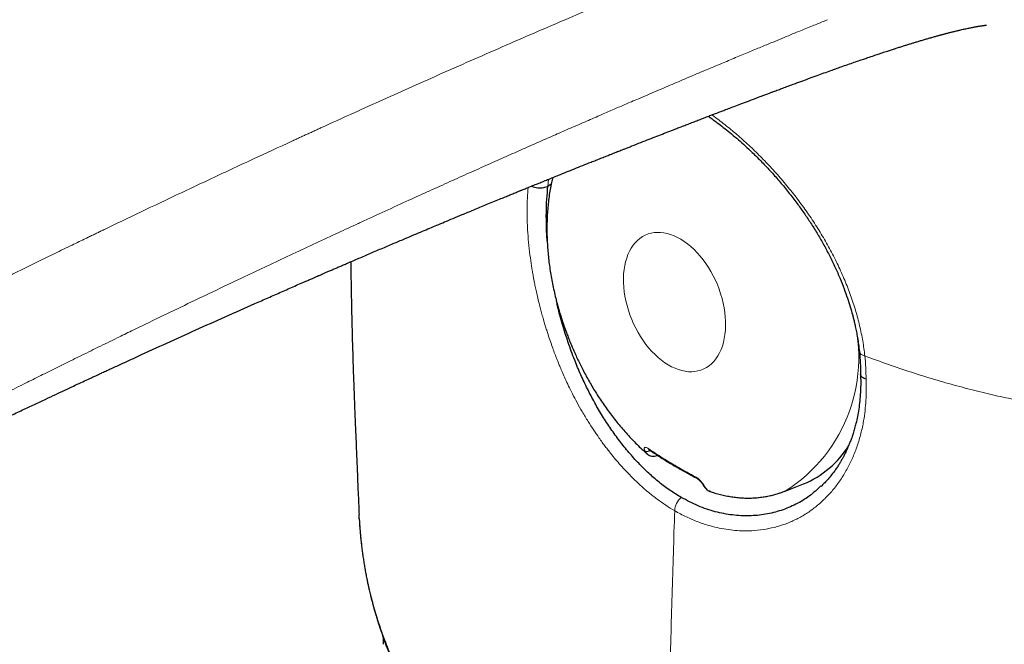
# Model space of a CAD drawing. Header units: millimetres. Extents: x 8 to 949, y 12 to 889.
# Tile 40 of 256: x 720 to 743, y 211 to 226. Entities that reach past the tile are written whole.
import ezdxf

# ---------------------------------------------------------------- set-up
doc = ezdxf.new("R2010")
doc.units = ezdxf.units.MM

msp = doc.modelspace()

# ---------------------------------------------------------------- linework, layer by layer
at = {"color": 252, "linetype": 'Continuous', "lineweight": 0}
for p, q in [((732.153, 222.167), (732.167, 222.334)), ((734.724, 215.864), (734.714, 215.859))]:
    msp.add_line(p, q, dxfattribs=at)
at = {"color": 7, "linetype": 'Continuous', "lineweight": 30}
for p, q in [((732.231, 222.222), (732.155, 222.168)), ((734.715, 215.859), (734.725, 215.863)), ((737.717, 215.025), (738.15, 215.194)), ((735.922, 215.033), (735.938, 215.025)), ((735.938, 215.025), (735.947, 215.021)), ((735.941, 215.028), (735.957, 215.023))]:
    msp.add_line(p, q, dxfattribs=at)
at = {"color": 252, "linetype": 'Continuous', "lineweight": 0, "flags": 128}
msp.add_lwpolyline([(734.975, 217.984), (735.054, 217.94), (735.135, 217.903), (735.215, 217.872), (735.294, 217.849), (735.373, 217.833), (735.451, 217.824), (735.527, 217.822), (735.602, 217.828), (735.674, 217.84), (735.744, 217.861), (735.811, 217.888), (735.875, 217.922), (735.936, 217.963), (735.993, 218.011), (736.046, 218.065), (736.095, 218.126), (736.14, 218.192), (736.18, 218.264), (736.216, 218.341), (736.246, 218.424), (736.272, 218.511), (736.292, 218.602), (736.307, 218.697), (736.317, 218.795), (736.322, 218.896), (736.321, 219), (736.315, 219.106), (736.304, 219.214), (736.287, 219.322), (736.265, 219.431), (736.238, 219.54), (736.206, 219.649), (736.169, 219.757), (736.128, 219.864), (736.082, 219.969), (736.032, 220.071), (735.978, 220.171), (735.919, 220.267), (735.858, 220.36), (735.793, 220.449), (735.725, 220.534), (735.654, 220.613), (735.581, 220.688), (735.506, 220.757), (735.43, 220.82), (735.352, 220.877), (735.272, 220.928), (735.193, 220.972), (735.113, 221.01), (735.033, 221.04), (734.953, 221.063), (734.874, 221.08), (734.796, 221.089), (734.72, 221.09), (734.645, 221.085), (734.573, 221.072), (734.503, 221.052), (734.436, 221.024), (734.372, 220.99), (734.311, 220.949), (734.254, 220.901), (734.201, 220.847), (734.152, 220.786), (734.107, 220.72), (734.067, 220.648), (734.032, 220.571), (734.001, 220.488), (733.975, 220.401), (733.955, 220.31), (733.94, 220.215), (733.93, 220.117), (733.925, 220.016), (733.926, 219.912), (733.932, 219.806), (733.943, 219.699), (733.96, 219.59), (733.982, 219.481), (734.009, 219.372), (734.041, 219.263), (734.078, 219.155), (734.119, 219.048), (734.165, 218.943), (734.215, 218.841), (734.27, 218.741), (734.328, 218.645), (734.389, 218.552), (734.454, 218.463), (734.522, 218.378), (734.593, 218.299), (734.666, 218.224), (734.741, 218.155), (734.817, 218.092), (734.896, 218.035), (734.975, 217.984)], dxfattribs=at)
at = {"color": 252, "linetype": 'Continuous', "lineweight": 0}
for centre, radius, start, end in [((735.763, 218.146), 3.683, 302.0538, 18.2532), ((734.486, 216.052), 0.102, 236.8467, 311.7671), ((734.54, 216.039), 0.0452, 194.9609, 234.7645), ((735.654, 215.365), 0.0376, 190.6849, 239.463), ((735.86, 215.186), 0.0635, 212.0021, 247.7995), ((735.601, 214.528), 0.475, 132.6467, 175.6225)]:
    msp.add_arc(centre, radius, start, end, dxfattribs=at)
at = {"color": 7, "linetype": 'Continuous', "lineweight": 30}
msp.add_arc((737.301, 217.277), 2.249, 292.173, 328.2467, dxfattribs=at)
at = {"color": 252, "linetype": 'Continuous', "lineweight": 0}
for points, knots in [([(761.301, 234.08), (761.32, 233.921), (761.36, 233.599), (761.4, 233.106), (761.426, 232.598), (761.437, 232.083), (761.433, 231.565), (761.413, 231.049), (761.378, 230.531), (761.324, 229.99), (761.251, 229.427), (761.154, 228.842), (761.036, 228.259), (760.897, 227.676), (760.736, 227.094), (760.552, 226.514), (760.346, 225.939), (760.117, 225.368), (759.864, 224.805), (759.589, 224.25), (759.291, 223.706), (758.972, 223.175), (758.631, 222.658), (758.269, 222.156), (757.886, 221.67), (757.483, 221.202), (757.06, 220.753), (756.618, 220.323), (756.157, 219.914), (755.68, 219.529), (755.243, 219.21), (754.851, 218.946), (754.507, 218.73), (754.156, 218.524), (753.805, 218.332), (753.459, 218.156), (753.048, 217.962), (752.565, 217.757), (752.001, 217.547), (751.523, 217.393), (751.14, 217.283), (750.854, 217.207), (750.565, 217.137), (750.273, 217.073), (749.978, 217.014), (749.679, 216.961), (749.388, 216.916), (749.126, 216.88), (748.893, 216.852), (748.679, 216.829), (748.462, 216.809), (748.243, 216.792), (748.023, 216.778), (747.8, 216.767), (747.575, 216.759), (747.247, 216.751), (746.811, 216.751), (746.265, 216.767), (745.705, 216.8), (745.156, 216.849), (744.62, 216.911), (744.119, 216.983), (743.771, 217.041), (743.575, 217.077), (743.514, 217.088), (743.452, 217.1), (743.391, 217.111), (743.329, 217.123), (743.122, 217.164), (742.766, 217.239), (742.259, 217.358), (741.742, 217.492), (741.214, 217.642), (740.678, 217.809), (740.133, 217.992), (739.772, 218.125), (739.588, 218.193)], [0, 0, 0, 0, 0.014847, 0.029997, 0.045474, 0.0613, 0.076859, 0.092404, 0.107956, 0.123533, 0.141106, 0.158699, 0.176337, 0.194044, 0.211844, 0.229763, 0.247824, 0.265869, 0.283997, 0.302231, 0.32047, 0.338614, 0.356775, 0.374975, 0.393161, 0.411279, 0.429352, 0.447502, 0.465654, 0.483698, 0.501656, 0.513421, 0.525467, 0.537647, 0.54942, 0.560929, 0.572122, 0.589739, 0.607589, 0.625693, 0.634428, 0.643227, 0.652092, 0.661025, 0.670027, 0.6791, 0.688246, 0.696494, 0.702917, 0.709401, 0.715949, 0.722561, 0.729236, 0.735977, 0.742783, 0.749654, 0.765817, 0.78248, 0.79965, 0.817333, 0.833323, 0.849716, 0.864479, 0.866436, 0.868398, 0.870366, 0.872339, 0.874317, 0.876301, 0.892246, 0.908763, 0.925854, 0.943521, 0.961765, 0.980591, 1, 1, 1, 1]), ([(690.938, 213.638), (691.105, 213.543), (691.438, 213.354), (691.956, 213.08), (692.424, 212.845), (692.842, 212.645), (693.114, 212.52), (693.299, 212.437), (693.395, 212.394), (693.492, 212.352), (693.588, 212.309), (693.685, 212.268), (693.909, 212.172), (694.258, 212.028), (694.731, 211.845), (695.195, 211.678), (695.632, 211.533), (696.043, 211.41), (696.329, 211.332), (696.508, 211.286), (696.582, 211.267), (696.656, 211.249), (696.73, 211.232), (696.803, 211.215), (696.876, 211.199), (696.949, 211.183), (697.154, 211.139), (697.492, 211.074), (697.963, 211.002), (698.43, 210.95), (698.863, 210.918), (699.261, 210.904), (699.624, 210.903), (699.985, 210.915), (700.343, 210.939), (700.69, 210.975), (701.03, 211.022), (701.364, 211.082), (701.625, 211.139), (701.813, 211.184), (701.928, 211.213), (702.043, 211.244), (702.159, 211.276), (702.275, 211.31), (702.392, 211.345), (702.588, 211.406), (702.864, 211.499), (703.223, 211.63), (703.593, 211.776), (703.9, 211.905), (704.13, 212.005), (704.277, 212.071), (704.41, 212.132), (704.543, 212.193), (704.678, 212.257), (704.815, 212.322), (705.028, 212.425), (705.319, 212.569), (705.692, 212.758), (706.078, 212.96), (706.478, 213.173), (706.805, 213.35), (707.051, 213.485), (707.194, 213.564), (707.316, 213.632), (707.423, 213.691), (707.535, 213.753), (707.65, 213.817), (707.806, 213.904), (708.004, 214.014), (708.248, 214.15), (708.506, 214.294), (708.778, 214.445), (709.064, 214.604), (709.328, 214.75), (709.567, 214.882), (709.734, 214.974), (709.862, 215.044), (709.948, 215.092), (710.024, 215.134), (710.215, 215.239), (710.526, 215.409), (710.973, 215.652), (711.439, 215.905), (711.926, 216.168), (712.432, 216.439), (712.935, 216.707), (713.435, 216.971), (713.929, 217.231), (714.378, 217.466), (714.779, 217.675), (715.116, 217.85), (715.385, 217.988), (715.541, 218.069), (715.598, 218.098), (715.614, 218.106), (715.63, 218.115), (715.646, 218.123), (715.662, 218.131), (715.677, 218.139), (715.703, 218.152), (715.744, 218.173), (715.806, 218.205), (715.885, 218.246), (715.98, 218.294), (716.092, 218.352), (716.221, 218.418), (716.366, 218.492), (716.527, 218.574), (716.703, 218.664), (716.894, 218.761), (717.101, 218.866), (717.33, 218.981), (717.58, 219.107), (717.853, 219.244), (718.144, 219.39), (718.454, 219.545), (718.781, 219.707), (719.119, 219.875), (719.468, 220.047), (719.826, 220.223), (720.2, 220.407), (720.59, 220.597), (720.911, 220.753), (721.153, 220.87), (721.29, 220.936), (721.402, 220.99), (721.493, 221.034), (721.584, 221.078), (721.676, 221.122), (721.904, 221.232), (722.403, 221.471), (723.214, 221.858), (724.201, 222.324), (725.193, 222.787), (725.872, 223.1), (726.237, 223.268), (726.327, 223.309), (726.417, 223.351), (726.507, 223.392), (726.597, 223.433), (726.687, 223.474), (726.777, 223.516), (727.056, 223.643), (727.529, 223.858), (728.203, 224.162), (728.895, 224.472), (729.606, 224.789), (730.336, 225.111), (731.084, 225.438), (731.851, 225.77), (732.649, 226.114), (733.479, 226.467), (734.341, 226.831), (735.224, 227.199), (736.127, 227.572), (737.05, 227.949), (737.671, 228.199), (737.986, 228.326)], [0, 0, 0, 0, 0.011743, 0.023465, 0.035177, 0.042905, 0.050636, 0.052661, 0.054687, 0.056713, 0.05874, 0.060767, 0.062795, 0.072728, 0.082269, 0.091424, 0.100206, 0.107633, 0.114787, 0.116161, 0.117525, 0.118879, 0.120223, 0.121557, 0.122882, 0.124197, 0.125502, 0.133962, 0.142193, 0.150221, 0.158074, 0.164248, 0.170344, 0.176377, 0.182363, 0.18832, 0.193896, 0.199598, 0.205442, 0.207446, 0.209468, 0.211509, 0.21357, 0.215651, 0.217754, 0.219878, 0.226263, 0.232971, 0.240011, 0.247392, 0.250819, 0.25351, 0.25611, 0.25877, 0.26149, 0.264269, 0.267108, 0.27447, 0.282209, 0.29033, 0.298832, 0.30772, 0.311382, 0.314775, 0.317016, 0.319351, 0.321779, 0.324301, 0.326916, 0.331953, 0.337303, 0.342968, 0.348947, 0.355241, 0.361848, 0.366382, 0.371052, 0.372925, 0.374818, 0.376733, 0.378022, 0.387459, 0.39734, 0.407665, 0.418435, 0.429649, 0.441308, 0.451935, 0.462907, 0.474222, 0.481878, 0.489684, 0.496677, 0.49979, 0.500141, 0.500492, 0.500844, 0.501195, 0.501547, 0.5019, 0.502252, 0.503268, 0.504647, 0.506391, 0.508516, 0.511012, 0.513877, 0.517111, 0.520716, 0.524616, 0.528872, 0.533485, 0.538454, 0.544135, 0.550219, 0.556706, 0.563597, 0.570891, 0.578588, 0.586214, 0.594198, 0.60254, 0.611239, 0.620296, 0.624018, 0.627422, 0.629455, 0.631489, 0.633523, 0.635559, 0.637595, 0.648812, 0.668911, 0.691855, 0.714912, 0.735295, 0.737302, 0.739309, 0.741317, 0.743327, 0.745337, 0.747348, 0.749359, 0.751372, 0.765991, 0.781029, 0.796486, 0.812363, 0.828659, 0.845375, 0.862509, 0.880062, 0.898901, 0.9182, 0.93796, 0.958179, 0.978859, 1, 1, 1, 1]), ([(738.713, 226.073), (738.679, 226.059), (738.607, 226.03), (738.489, 225.982), (738.354, 225.927), (738.201, 225.865), (738.03, 225.795), (737.842, 225.718), (737.636, 225.633), (737.404, 225.537), (737.145, 225.43), (736.856, 225.311), (736.547, 225.182), (736.216, 225.043), (735.866, 224.897), (735.497, 224.741), (735.11, 224.577), (734.702, 224.403), (734.368, 224.26), (734.124, 224.156), (733.979, 224.094), (733.842, 224.035), (733.703, 223.975), (733.561, 223.914), (733.346, 223.82), (733.052, 223.693), (732.689, 223.535), (732.323, 223.375), (731.954, 223.213), (731.569, 223.043), (731.166, 222.865), (730.745, 222.677), (730.305, 222.481), (729.849, 222.276), (729.376, 222.062), (728.87, 221.833), (728.33, 221.586), (727.918, 221.396), (727.668, 221.281), (727.59, 221.245), (727.527, 221.216), (727.468, 221.189), (727.351, 221.135), (726.897, 220.925), (726.109, 220.558), (724.954, 220.013), (723.713, 219.422), (722.771, 218.967), (722.217, 218.697), (722.029, 218.605), (721.822, 218.504), (721.6, 218.396), (721.381, 218.288), (721.166, 218.182), (720.897, 218.05), (720.579, 217.892), (720.212, 217.711), (719.817, 217.514), (719.397, 217.304), (718.956, 217.081), (718.537, 216.87), (718.14, 216.668), (717.796, 216.493), (717.501, 216.342), (717.252, 216.215), (716.992, 216.081), (716.774, 215.968), (716.63, 215.894), (716.578, 215.867), (716.562, 215.859), (716.546, 215.851), (716.531, 215.843), (716.515, 215.835), (716.283, 215.714), (715.84, 215.484), (715.192, 215.145), (714.562, 214.812), (713.951, 214.487), (713.358, 214.17), (712.806, 213.872), (712.293, 213.594), (711.819, 213.335), (711.469, 213.143), (711.237, 213.015), (711.119, 212.95), (711.002, 212.886), (710.872, 212.813), (710.679, 212.707), (710.426, 212.566), (710.087, 212.377), (709.716, 212.171), (709.317, 211.947), (708.934, 211.732), (708.591, 211.539), (708.286, 211.368), (708.007, 211.212), (707.722, 211.053), (707.434, 210.894), (707.146, 210.737), (706.859, 210.583), (706.561, 210.425), (706.253, 210.265), (705.932, 210.103), (705.599, 209.939), (705.253, 209.773), (704.852, 209.588), (704.396, 209.388), (703.907, 209.19), (703.566, 209.063), (703.379, 208.997), (703.327, 208.979), (703.276, 208.961), (703.225, 208.944), (703.173, 208.927), (703.122, 208.909), (702.988, 208.866), (702.777, 208.8), (702.491, 208.718), (702.221, 208.647), (701.964, 208.587), (701.714, 208.535), (701.465, 208.489), (701.214, 208.449), (700.919, 208.41), (700.577, 208.375), (700.185, 208.349), (699.783, 208.336), (699.37, 208.337), (698.958, 208.352), (698.548, 208.38), (698.141, 208.421), (697.777, 208.47), (697.456, 208.521), (697.249, 208.558), (697.109, 208.585), (697.037, 208.6), (696.964, 208.615), (696.891, 208.63), (696.819, 208.646), (696.661, 208.681), (696.414, 208.74), (696.074, 208.829), (695.765, 208.919), (695.486, 209.006), (695.251, 209.083), (695.087, 209.14), (694.995, 209.173), (694.966, 209.183), (694.936, 209.194), (694.907, 209.204), (694.878, 209.215), (694.762, 209.257), (694.57, 209.329), (694.312, 209.43), (694.08, 209.525), (693.873, 209.611), (693.701, 209.685), (693.559, 209.747), (693.445, 209.798), (693.351, 209.84), (693.278, 209.873), (693.233, 209.893), (693.208, 209.905), (693.198, 209.909), (693.19, 209.913), (693.181, 209.917), (693.174, 209.92), (693.166, 209.924), (693.159, 209.927), (692.963, 210.017), (692.587, 210.193), (692.046, 210.459), (691.53, 210.723), (691.041, 210.984), (690.576, 211.239), (690.281, 211.408), (690.136, 211.491)], [0, 0, 0, 0, 0.00219, 0.004766, 0.007728, 0.011076, 0.01481, 0.01893, 0.023435, 0.028326, 0.034159, 0.040458, 0.047225, 0.054458, 0.062157, 0.070172, 0.078637, 0.087549, 0.09691, 0.100519, 0.103488, 0.106439, 0.109467, 0.112573, 0.115755, 0.123561, 0.131794, 0.139505, 0.147555, 0.155945, 0.164673, 0.17391, 0.183499, 0.193441, 0.203737, 0.214388, 0.226514, 0.239069, 0.241323, 0.242846, 0.244139, 0.245432, 0.246724, 0.251796, 0.275074, 0.298161, 0.32727, 0.356089, 0.359693, 0.363456, 0.368369, 0.373205, 0.377963, 0.382643, 0.387246, 0.39548, 0.403452, 0.411161, 0.421249, 0.430847, 0.439956, 0.448579, 0.456718, 0.46238, 0.467783, 0.472928, 0.479326, 0.481998, 0.482342, 0.482684, 0.483025, 0.483364, 0.483701, 0.484038, 0.49848, 0.512525, 0.526171, 0.539408, 0.55223, 0.564631, 0.57519, 0.585416, 0.59531, 0.597867, 0.600401, 0.602912, 0.605412, 0.608812, 0.61536, 0.621732, 0.63064, 0.639184, 0.647366, 0.655188, 0.661081, 0.666784, 0.672833, 0.679079, 0.684823, 0.690728, 0.696795, 0.703027, 0.709427, 0.715999, 0.722749, 0.729673, 0.739172, 0.748597, 0.756807, 0.757723, 0.758638, 0.759551, 0.760464, 0.761375, 0.762285, 0.763194, 0.768454, 0.773397, 0.778028, 0.782353, 0.786495, 0.790651, 0.794825, 0.799019, 0.80529, 0.811721, 0.818317, 0.825081, 0.832013, 0.838637, 0.845406, 0.852317, 0.856954, 0.861648, 0.862888, 0.864131, 0.865379, 0.866631, 0.867887, 0.869148, 0.874811, 0.880775, 0.887046, 0.891357, 0.895808, 0.899842, 0.900378, 0.900916, 0.901456, 0.901999, 0.902543, 0.903089, 0.908415, 0.913292, 0.917715, 0.92168, 0.925182, 0.927743, 0.929978, 0.931885, 0.933233, 0.934347, 0.934539, 0.934721, 0.934895, 0.935059, 0.935215, 0.935361, 0.935499, 0.935627, 0.94703, 0.958181, 0.969065, 0.979669, 0.989983, 1, 1, 1, 1]), ([(739.588, 218.192), (739.574, 218.31), (739.544, 218.543), (739.47, 218.899), (739.375, 219.255), (739.258, 219.612), (739.12, 219.967), (738.963, 220.319), (738.787, 220.667), (738.593, 221.01), (738.383, 221.346), (738.157, 221.673), (737.918, 221.991), (737.667, 222.298), (737.408, 222.591), (737.14, 222.871), (736.866, 223.136), (736.586, 223.385), (736.304, 223.616), (736.107, 223.768), (736.005, 223.837), (735.998, 223.842)], [0, 0, 0, 0, 0.0556416, 0.1110309, 0.1662466, 0.2213533, 0.2764048, 0.3314468, 0.3865201, 0.441664, 0.4969193, 0.5523315, 0.6078111, 0.663257, 0.7186912, 0.7741251, 0.8295632, 0.8850077, 0.9404618, 0.9959339, 1, 1, 1, 1]), ([(731.689, 222.141), (731.682, 222.061), (731.667, 221.876), (731.662, 221.569), (731.67, 221.245), (731.691, 220.93), (731.721, 220.641), (731.748, 220.439), (731.765, 220.329), (731.769, 220.299), (731.774, 220.268), (731.779, 220.238), (731.784, 220.207), (731.789, 220.177), (731.796, 220.139), (731.805, 220.085), (731.818, 220.013), (731.835, 219.923), (731.857, 219.816), (731.884, 219.689), (731.917, 219.544), (731.952, 219.401), (731.988, 219.265), (732.022, 219.14), (732.056, 219.018), (732.091, 218.903), (732.124, 218.797), (732.164, 218.673), (732.211, 218.534), (732.264, 218.383), (732.314, 218.248), (732.36, 218.129), (732.401, 218.026), (732.445, 217.918), (732.498, 217.796), (732.564, 217.648), (732.642, 217.481), (732.734, 217.297), (732.84, 217.096), (732.961, 216.88), (733.092, 216.663), (733.224, 216.459), (733.323, 216.314), (733.39, 216.22), (733.427, 216.168), (733.463, 216.119), (733.498, 216.072), (733.532, 216.028), (733.564, 215.986), (733.661, 215.863), (733.827, 215.663), (734.07, 215.399), (734.301, 215.176), (734.518, 214.989), (734.717, 214.833), (734.92, 214.689), (735.058, 214.606), (735.127, 214.564)], [0, 0, 0, 0, 0.032198, 0.074337, 0.116464, 0.151864, 0.187282, 0.21847, 0.221972, 0.225474, 0.228976, 0.232479, 0.235982, 0.239485, 0.242988, 0.248977, 0.257755, 0.267764, 0.279925, 0.294239, 0.310705, 0.329323, 0.34268, 0.356959, 0.371608, 0.384096, 0.396035, 0.407425, 0.426397, 0.443618, 0.45909, 0.472813, 0.484788, 0.495015, 0.510159, 0.52766, 0.547522, 0.569749, 0.594344, 0.621308, 0.650886, 0.677743, 0.701872, 0.709383, 0.716584, 0.723475, 0.730057, 0.736328, 0.74229, 0.747942, 0.789883, 0.831815, 0.873754, 0.905232, 0.936749, 0.968328, 1, 1, 1, 1]), ([(739.462, 218.293), (739.461, 218.291), (739.46, 218.278), (739.473, 218.256), (739.501, 218.228), (739.54, 218.207), (739.573, 218.197), (739.588, 218.192)], [0, 0, 0, 0, 0.0433, 0.297788, 0.545592, 0.781012, 1, 1, 1, 1]), ([(739.588, 218.193), (739.597, 218.1), (739.614, 217.915), (739.616, 217.735), (739.617, 217.645)], [0, 0, 0, 0, 0.501662, 1, 1, 1, 1]), ([(739.617, 217.645), (739.62, 217.561), (739.625, 217.394), (739.616, 217.149), (739.595, 216.907), (739.558, 216.647), (739.499, 216.372), (739.414, 216.085), (739.308, 215.813), (739.183, 215.556), (739.04, 215.316), (738.878, 215.094), (738.701, 214.892), (738.507, 214.709), (738.3, 214.549), (738.078, 214.411), (737.843, 214.297), (737.595, 214.207), (737.338, 214.142), (737.073, 214.103), (736.823, 214.09), (736.593, 214.098), (736.384, 214.119), (736.175, 214.155), (735.94, 214.212), (735.682, 214.297), (735.402, 214.414), (735.219, 214.514), (735.127, 214.564)], [0, 0, 0, 0, 0.031198, 0.062463, 0.093887, 0.125562, 0.166997, 0.208563, 0.250454, 0.292013, 0.333543, 0.375225, 0.416942, 0.458449, 0.499926, 0.541337, 0.582962, 0.624999, 0.666835, 0.7086, 0.75048, 0.782036, 0.813351, 0.84451, 0.875597, 0.917561, 0.95895, 1, 1, 1, 1]), ([(734.43, 215.966), (734.423, 215.982), (734.411, 216.007), (734.412, 216.03), (734.418, 216.043), (734.43, 216.051), (734.447, 216.051), (734.469, 216.045), (734.487, 216.034), (734.497, 216.028)], [0, 0, 0, 0, 0.260393, 0.38807, 0.5129, 0.634799, 0.754704, 0.875043, 1, 1, 1, 1]), ([(734.497, 216.028), (734.613, 215.951), (734.847, 215.798), (735.221, 215.574), (735.485, 215.43), (735.617, 215.358)], [0, 0, 0, 0, 0.3331081, 0.6665542, 1, 1, 1, 1]), ([(734.491, 215.891), (734.481, 215.9), (734.457, 215.92), (734.44, 215.949), (734.43, 215.966)], [0, 0, 0, 0, 0.409738, 1, 1, 1, 1]), ([(735.617, 215.358), (735.629, 215.352), (735.651, 215.339), (735.685, 215.312), (735.716, 215.282), (735.746, 215.25), (735.773, 215.218), (735.806, 215.174), (735.824, 215.146), (735.836, 215.127)], [0, 0, 0, 0, 0.1249301, 0.2452793, 0.3652255, 0.4871773, 0.6120523, 0.7397441, 1, 1, 1, 1]), ([(735.836, 215.127), (735.847, 215.11), (735.87, 215.075), (735.903, 215.036), (735.932, 215.03), (735.941, 215.028)], [0, 0, 0, 0, 0.3999278, 0.8250848, 1, 1, 1, 1]), ([(734.892, 204.461), (734.725, 204.559), (734.391, 204.756), (733.91, 205.063), (733.444, 205.378), (732.995, 205.702), (732.564, 206.034), (732.125, 206.393), (731.682, 206.781), (731.242, 207.198), (730.826, 207.623), (730.434, 208.058), (730.065, 208.504), (729.72, 208.961), (729.402, 209.426), (729.109, 209.898), (728.878, 210.315), (728.697, 210.674), (728.597, 210.888), (728.541, 211.012), (728.529, 211.04), (728.523, 211.055), (728.519, 211.064), (728.514, 211.075), (728.506, 211.094), (728.494, 211.122), (728.474, 211.169), (728.447, 211.232), (728.414, 211.312), (728.377, 211.406), (728.335, 211.514), (728.29, 211.635), (728.24, 211.775), (728.186, 211.935), (728.128, 212.115), (728.07, 212.311), (728.012, 212.525), (727.961, 212.732), (727.916, 212.932), (727.878, 213.121), (727.846, 213.301), (727.826, 213.426), (727.816, 213.493), (727.812, 213.518), (727.808, 213.543), (727.805, 213.566), (727.798, 213.621), (727.775, 213.792), (727.747, 214.055), (727.734, 214.278), (727.729, 214.377)], [0, 0, 0, 0, 0.038123, 0.076264, 0.114414, 0.152562, 0.190695, 0.2288, 0.273651, 0.318415, 0.363064, 0.407567, 0.452826, 0.4982, 0.54364, 0.589112, 0.634602, 0.662629, 0.690655, 0.694765, 0.697529, 0.698265, 0.699125, 0.700107, 0.701213, 0.704307, 0.708085, 0.714286, 0.721739, 0.730444, 0.7404, 0.751608, 0.764067, 0.779049, 0.795511, 0.81345, 0.832868, 0.853764, 0.870028, 0.887087, 0.904941, 0.918651, 0.920844, 0.923049, 0.925264, 0.92749, 0.929324, 0.940146, 0.973413, 1, 1, 1, 1]), ([(735.127, 214.564), (735.106, 213.904), (735.064, 212.583), (735.011, 210.607), (734.965, 208.634), (734.942, 207.323), (734.93, 206.668)], [0, 0, 0, 0, 0.25, 0.5, 0.75, 1, 1, 1, 1])]:
    msp.add_open_spline(points, degree=3, knots=knots, dxfattribs=at)
at = {"color": 7, "linetype": 'Continuous', "lineweight": 30}
for points, knots in [([(737.176, 224.288), (737.207, 224.3), (737.265, 224.322), (737.346, 224.352), (737.413, 224.377), (737.471, 224.399), (737.526, 224.419), (737.601, 224.448), (737.699, 224.484), (737.817, 224.528), (737.931, 224.57), (738.036, 224.609), (738.13, 224.643), (738.213, 224.674), (738.292, 224.703), (738.377, 224.734), (738.491, 224.775), (738.63, 224.825), (738.776, 224.878), (738.912, 224.926), (739.045, 224.973), (739.188, 225.023), (739.335, 225.074), (739.466, 225.119), (739.582, 225.159), (739.687, 225.195), (739.794, 225.231), (739.908, 225.269), (740.008, 225.302), (740.089, 225.329), (740.143, 225.347), (740.193, 225.363), (740.237, 225.377), (740.275, 225.389), (740.31, 225.4), (740.348, 225.413), (740.404, 225.431), (740.476, 225.454), (740.56, 225.48), (740.64, 225.505), (740.718, 225.529), (740.784, 225.549), (740.837, 225.565), (740.877, 225.577), (740.919, 225.589), (740.964, 225.603), (741.008, 225.616), (741.051, 225.628), (741.092, 225.64), (741.129, 225.651), (741.165, 225.661), (741.202, 225.671), (741.242, 225.683), (741.278, 225.692), (741.308, 225.701), (741.337, 225.709), (741.365, 225.716), (741.39, 225.723), (741.415, 225.73), (741.441, 225.737), (741.469, 225.744), (741.497, 225.751), (741.523, 225.758), (741.553, 225.766), (741.586, 225.775), (741.62, 225.783), (741.654, 225.792), (741.69, 225.801), (741.725, 225.809), (741.756, 225.816), (741.786, 225.824), (741.823, 225.832), (741.869, 225.843), (741.916, 225.854), (741.965, 225.864), (742.008, 225.874), (742.053, 225.883), (742.092, 225.891), (742.13, 225.898), (742.16, 225.904), (742.188, 225.909), (742.214, 225.914), (742.238, 225.918), (742.261, 225.922), (742.283, 225.926), (742.302, 225.929), (742.318, 225.931), (742.329, 225.933), (742.34, 225.934), (742.352, 225.936), (742.364, 225.938), (742.374, 225.939), (742.384, 225.94), (742.394, 225.942), (742.406, 225.943), (742.416, 225.944), (742.425, 225.945), (742.431, 225.946), (742.437, 225.946), (742.44, 225.946), (742.442, 225.946), (742.442, 225.946), (742.442, 225.946)], [0, 0, 0, 0, 0.012978, 0.024782, 0.034008, 0.041427, 0.049179, 0.057391, 0.073639, 0.090808, 0.10762, 0.122295, 0.136061, 0.147694, 0.158022, 0.170325, 0.184687, 0.207782, 0.230852, 0.248497, 0.267013, 0.289909, 0.311774, 0.33252, 0.348233, 0.363893, 0.379775, 0.396555, 0.416111, 0.42572, 0.433871, 0.441426, 0.448796, 0.454394, 0.459624, 0.464974, 0.472419, 0.486594, 0.499593, 0.512943, 0.525654, 0.53834, 0.545712, 0.552515, 0.558825, 0.567172, 0.575528, 0.581933, 0.589831, 0.59694, 0.60175, 0.609026, 0.617494, 0.623399, 0.628762, 0.634495, 0.639478, 0.644428, 0.648879, 0.653835, 0.659732, 0.665586, 0.669908, 0.675616, 0.683675, 0.690127, 0.696657, 0.70477, 0.713109, 0.719132, 0.724958, 0.732923, 0.74408, 0.756939, 0.766211, 0.779938, 0.78973, 0.802799, 0.812473, 0.823143, 0.831267, 0.839348, 0.85014, 0.858001, 0.866121, 0.876956, 0.883118, 0.888223, 0.893822, 0.900678, 0.908439, 0.914563, 0.91987, 0.927252, 0.937401, 0.947413, 0.955842, 0.964923, 0.973897, 0.98507, 0.997506, 1, 1, 1, 1]), ([(690.714, 210.848), (690.733, 210.837), (690.779, 210.811), (690.852, 210.769), (690.929, 210.726), (690.995, 210.689), (691.051, 210.658), (691.107, 210.627), (691.174, 210.591), (691.254, 210.548), (691.346, 210.499), (691.432, 210.454), (691.509, 210.413), (691.575, 210.38), (691.642, 210.346), (691.704, 210.314), (691.755, 210.289), (691.792, 210.27), (691.818, 210.257), (691.841, 210.246), (691.88, 210.227), (691.941, 210.197), (692.029, 210.154), (692.174, 210.085), (692.374, 209.992), (692.63, 209.877), (692.906, 209.757), (693.194, 209.637), (693.486, 209.52), (693.771, 209.411), (694.047, 209.309), (694.314, 209.214), (694.581, 209.123), (694.856, 209.034), (695.148, 208.943), (695.396, 208.871), (695.59, 208.817), (695.717, 208.783), (695.83, 208.753), (695.927, 208.728), (696.007, 208.708), (696.076, 208.691), (696.134, 208.677), (696.193, 208.663), (696.258, 208.648), (696.348, 208.627), (696.465, 208.601), (696.614, 208.57), (696.787, 208.534), (696.985, 208.497), (697.206, 208.458), (697.443, 208.42), (697.687, 208.385), (697.934, 208.355), (698.25, 208.321), (698.637, 208.289), (699.095, 208.266), (699.556, 208.259), (700.019, 208.269), (700.437, 208.292), (700.809, 208.325), (701.13, 208.363), (701.438, 208.407), (701.727, 208.457), (701.998, 208.51), (702.25, 208.566), (702.454, 208.616), (702.614, 208.658), (702.736, 208.691), (702.85, 208.723), (702.953, 208.753), (703.039, 208.778), (703.102, 208.797), (703.145, 208.811), (703.18, 208.822), (703.223, 208.835), (703.279, 208.853), (703.35, 208.875), (703.435, 208.903), (703.533, 208.936), (703.722, 209), (704, 209.1), (704.362, 209.238), (704.73, 209.386), (705.099, 209.543), (705.458, 209.702), (705.8, 209.858), (706.063, 209.982), (706.255, 210.074), (706.384, 210.136), (706.505, 210.195), (706.613, 210.248), (706.705, 210.294), (706.779, 210.33), (706.85, 210.366), (706.928, 210.405), (707.024, 210.453), (707.132, 210.508), (707.275, 210.581), (707.453, 210.672), (707.671, 210.785), (707.908, 210.909), (708.164, 211.043), (708.439, 211.189), (708.728, 211.342), (709.026, 211.499), (709.323, 211.657), (709.619, 211.813), (709.91, 211.966), (710.252, 212.147), (710.645, 212.353), (711.083, 212.582), (711.509, 212.803), (711.92, 213.017), (712.321, 213.223), (712.716, 213.427), (713.072, 213.609), (713.394, 213.772), (713.68, 213.917), (713.971, 214.064), (714.266, 214.214), (714.567, 214.365), (714.873, 214.518), (715.183, 214.672), (715.453, 214.807), (715.675, 214.917), (715.841, 214.999), (715.985, 215.07), (716.107, 215.13), (716.207, 215.179), (716.281, 215.216), (716.334, 215.242), (716.376, 215.263), (716.422, 215.285), (716.481, 215.314), (716.558, 215.352), (716.651, 215.398), (716.762, 215.452), (716.89, 215.515), (717.035, 215.585), (717.197, 215.664), (717.376, 215.751), (717.585, 215.853), (717.817, 215.965), (718.065, 216.085), (718.308, 216.202), (718.582, 216.334), (718.885, 216.479), (719.214, 216.635), (719.526, 216.784), (719.823, 216.924), (720.103, 217.056), (720.363, 217.178), (720.602, 217.29), (720.818, 217.391), (721.015, 217.484), (721.194, 217.567), (721.328, 217.629), (721.417, 217.67), (721.463, 217.691), (721.503, 217.71), (721.552, 217.733), (721.62, 217.764), (721.706, 217.804), (721.807, 217.85), (721.919, 217.902), (722.038, 217.957), (722.162, 218.014), (722.287, 218.071), (722.413, 218.129), (722.722, 218.271), (723.217, 218.496), (723.899, 218.804), (724.586, 219.112), (725.099, 219.34), (725.433, 219.488), (725.59, 219.557), (725.746, 219.626), (725.903, 219.694), (726.06, 219.763), (726.213, 219.83), (726.351, 219.891), (726.469, 219.942), (726.564, 219.983), (726.642, 220.017), (726.701, 220.043), (726.741, 220.06), (726.768, 220.072), (726.796, 220.084), (726.831, 220.099), (726.879, 220.12), (726.941, 220.147), (727.014, 220.179), (727.096, 220.214), (727.183, 220.252), (727.27, 220.289), (727.359, 220.328), (727.508, 220.392), (727.72, 220.483), (727.997, 220.601), (728.278, 220.721), (728.554, 220.839), (728.8, 220.943), (729.016, 221.034), (729.204, 221.113), (729.381, 221.187), (729.555, 221.26), (729.736, 221.336), (729.933, 221.418), (730.114, 221.494), (730.276, 221.561), (730.415, 221.618), (730.56, 221.678), (730.71, 221.74), (730.864, 221.803), (731.011, 221.864), (731.144, 221.918), (731.256, 221.964), (731.343, 222), (731.407, 222.026), (731.452, 222.044), (731.485, 222.058), (731.514, 222.07), (731.55, 222.084), (731.611, 222.109), (731.696, 222.144), (731.8, 222.186), (731.912, 222.231), (732.028, 222.278), (732.149, 222.327), (732.275, 222.378), (732.485, 222.463), (732.782, 222.582), (733.073, 222.699), (733.28, 222.781), (733.392, 222.825), (733.495, 222.866), (733.583, 222.901), (733.655, 222.93), (733.71, 222.951), (733.747, 222.966), (733.775, 222.977), (733.804, 222.989), (733.845, 223.005), (733.898, 223.025), (733.963, 223.051), (734.04, 223.082), (734.165, 223.131), (734.329, 223.195), (734.525, 223.272), (734.707, 223.343), (734.882, 223.411), (735.029, 223.468), (735.154, 223.516), (735.257, 223.557), (735.364, 223.598), (735.475, 223.64), (735.588, 223.684), (735.698, 223.727), (735.794, 223.763), (735.87, 223.793), (735.928, 223.815), (735.975, 223.833), (736.013, 223.847), (736.048, 223.861), (736.092, 223.877), (736.153, 223.901), (736.235, 223.932), (736.337, 223.971), (736.461, 224.018), (736.606, 224.073), (736.772, 224.136), (736.958, 224.206), (737.096, 224.258), (737.17, 224.286), (737.176, 224.288)], [0, 0, 0, 0, 0.001292, 0.003001, 0.004863, 0.006347, 0.007367, 0.008535, 0.009992, 0.011743, 0.013756, 0.015988, 0.017333, 0.018747, 0.020229, 0.021638, 0.022732, 0.023497, 0.023973, 0.024428, 0.02495, 0.02646, 0.028347, 0.030603, 0.035631, 0.04102, 0.046764, 0.052846, 0.058877, 0.064663, 0.070204, 0.075501, 0.080661, 0.086068, 0.091754, 0.097716, 0.100403, 0.102849, 0.10498, 0.106797, 0.108302, 0.10951, 0.110621, 0.111583, 0.112784, 0.114235, 0.116524, 0.119243, 0.12239, 0.125963, 0.129961, 0.134238, 0.138549, 0.142854, 0.147153, 0.154957, 0.162744, 0.170518, 0.178285, 0.186056, 0.191618, 0.197141, 0.202416, 0.207419, 0.212154, 0.216619, 0.220811, 0.223129, 0.225351, 0.227478, 0.22946, 0.231081, 0.232311, 0.232976, 0.233519, 0.234306, 0.23537, 0.236713, 0.238335, 0.240239, 0.242339, 0.249269, 0.256458, 0.263898, 0.271575, 0.279218, 0.286447, 0.293257, 0.296122, 0.298907, 0.301603, 0.303998, 0.306003, 0.307619, 0.308872, 0.310674, 0.31279, 0.315214, 0.317865, 0.32226, 0.327109, 0.332413, 0.338172, 0.344385, 0.351053, 0.357757, 0.364574, 0.371274, 0.377859, 0.384329, 0.394587, 0.404542, 0.414195, 0.423546, 0.432595, 0.441437, 0.450482, 0.456845, 0.463324, 0.469918, 0.476628, 0.483453, 0.490391, 0.497441, 0.50449, 0.508769, 0.512543, 0.515811, 0.518575, 0.520834, 0.522589, 0.523633, 0.524455, 0.525415, 0.526764, 0.528502, 0.530628, 0.533143, 0.536046, 0.539337, 0.543016, 0.547084, 0.551539, 0.55724, 0.562919, 0.56844, 0.573802, 0.581624, 0.589083, 0.596177, 0.602907, 0.609271, 0.61527, 0.620588, 0.625505, 0.629989, 0.634042, 0.637661, 0.639133, 0.640085, 0.640807, 0.641894, 0.643441, 0.645408, 0.647793, 0.650276, 0.653062, 0.655906, 0.658754, 0.661607, 0.664465, 0.679856, 0.695387, 0.711049, 0.726829, 0.730387, 0.733952, 0.737522, 0.741097, 0.744679, 0.748264, 0.75157, 0.754138, 0.756313, 0.758096, 0.759487, 0.760304, 0.760879, 0.761353, 0.762188, 0.76327, 0.76467, 0.766386, 0.768321, 0.770292, 0.772296, 0.774331, 0.7764, 0.782486, 0.788837, 0.795426, 0.801795, 0.807767, 0.812321, 0.816614, 0.820646, 0.824473, 0.828585, 0.833093, 0.837999, 0.841044, 0.844224, 0.847539, 0.85099, 0.854575, 0.858083, 0.861133, 0.863715, 0.86583, 0.86711, 0.868128, 0.868882, 0.869395, 0.870147, 0.871344, 0.873574, 0.87601, 0.878563, 0.881235, 0.884023, 0.88693, 0.889929, 0.898463, 0.907418, 0.910055, 0.912719, 0.915141, 0.917176, 0.918822, 0.92008, 0.920951, 0.921401, 0.922041, 0.92297, 0.924188, 0.925696, 0.927493, 0.929527, 0.934322, 0.938827, 0.943043, 0.946971, 0.950905, 0.95322, 0.955611, 0.95808, 0.960625, 0.963246, 0.965918, 0.968293, 0.969874, 0.971209, 0.972298, 0.973141, 0.973788, 0.97475, 0.976175, 0.978062, 0.980412, 0.983286, 0.986642, 0.990479, 0.994797, 0.999596, 1, 1, 1, 1]), ([(735.914, 223.809), (735.921, 223.804), (735.959, 223.779), (736.029, 223.729), (736.14, 223.649), (736.271, 223.549), (736.424, 223.428), (736.582, 223.296), (736.767, 223.133), (736.974, 222.939), (737.2, 222.712), (737.418, 222.479), (737.626, 222.24), (737.826, 221.996), (738.01, 221.755), (738.18, 221.517), (738.336, 221.282), (738.487, 221.04), (738.631, 220.789), (738.768, 220.531), (738.894, 220.27), (739.006, 220.015), (739.101, 219.775), (739.18, 219.554), (739.244, 219.351), (739.289, 219.196), (739.319, 219.078), (739.342, 218.986), (739.366, 218.879), (739.392, 218.755), (739.417, 218.615), (739.442, 218.458), (739.454, 218.35), (739.46, 218.293)], [0, 0, 0, 0, 0.004293, 0.022595, 0.042018, 0.07056, 0.101233, 0.13346, 0.165462, 0.213289, 0.260316, 0.306531, 0.351916, 0.396478, 0.441361, 0.480581, 0.520382, 0.560774, 0.601791, 0.643466, 0.685827, 0.727159, 0.764802, 0.799618, 0.831607, 0.860764, 0.873127, 0.887488, 0.904557, 0.924339, 0.946836, 0.972055, 1, 1, 1, 1]), ([(732.265, 222.374), (732.256, 222.335), (732.234, 222.243), (732.206, 222.095), (732.179, 221.929), (732.159, 221.759), (732.144, 221.592), (732.134, 221.427), (732.13, 221.266), (732.129, 221.103), (732.134, 220.938), (732.142, 220.772), (732.156, 220.605), (732.173, 220.437), (732.195, 220.268), (732.222, 220.098), (732.252, 219.928), (732.287, 219.759), (732.326, 219.59), (732.369, 219.422), (732.416, 219.256), (732.465, 219.094), (732.516, 218.939), (732.563, 218.805), (732.607, 218.687), (732.652, 218.571), (732.685, 218.49), (732.704, 218.444)], [0, 0, 0, 0, 0.033709, 0.078926, 0.124371, 0.17006, 0.216013, 0.257463, 0.298972, 0.340529, 0.38213, 0.423766, 0.465429, 0.507108, 0.548789, 0.590456, 0.632086, 0.673647, 0.715091, 0.756338, 0.79724, 0.837489, 0.876302, 0.912535, 0.938154, 0.965153, 1, 1, 1, 1]), ([(732.153, 222.167), (732.138, 222.16), (732.106, 222.145), (732.047, 222.131), (731.982, 222.124), (731.913, 222.127), (731.846, 222.139), (731.795, 222.155), (731.771, 222.168), (731.764, 222.171)], [0, 0, 0, 0, 0.144098, 0.297092, 0.455913, 0.616685, 0.780748, 0.940392, 1, 1, 1, 1]), ([(732.137, 220.892), (732.137, 220.893), (732.126, 221.007), (732.118, 221.229), (732.114, 221.555), (732.125, 221.87), (732.145, 222.069), (732.155, 222.168)], [0, 0, 0, 0, 0.0015762, 0.251364, 0.500945, 0.7504257, 1, 1, 1, 1]), ([(727.528, 220.4), (727.528, 220.386), (727.528, 220.342), (727.529, 220.26), (727.531, 220.149), (727.533, 220.019), (727.536, 219.868), (727.539, 219.697), (727.542, 219.505), (727.547, 219.292), (727.552, 219.059), (727.558, 218.809), (727.565, 218.543), (727.574, 218.261), (727.583, 217.959), (727.594, 217.639), (727.606, 217.299), (727.62, 216.94), (727.636, 216.548), (727.654, 216.121), (727.673, 215.66), (727.693, 215.176), (727.71, 214.777), (727.72, 214.541), (727.722, 214.473)], [0, 0, 0, 0, 0.006871, 0.022283, 0.040612, 0.062439, 0.087766, 0.116595, 0.148927, 0.184764, 0.224107, 0.266959, 0.311398, 0.359074, 0.409989, 0.464143, 0.52154, 0.582182, 0.646068, 0.720079, 0.798003, 0.879839, 0.965588, 1, 1, 1, 1]), ([(735.279, 214.877), (735.192, 214.93), (735.018, 215.037), (734.764, 215.228), (734.518, 215.44), (734.281, 215.673), (734.053, 215.926), (733.836, 216.196), (733.629, 216.482), (733.433, 216.782), (733.25, 217.095), (733.079, 217.419), (732.922, 217.752), (732.77, 218.116), (732.625, 218.51), (732.493, 218.933), (732.402, 219.26), (732.362, 219.445), (732.353, 219.488)], [0, 0, 0, 0, 0.062993, 0.125737, 0.188343, 0.250891, 0.313434, 0.376, 0.438598, 0.501224, 0.563864, 0.626499, 0.689111, 0.751685, 0.826766, 0.901908, 0.977098, 1, 1, 1, 1]), ([(732.704, 218.444), (732.73, 218.384), (732.765, 218.3), (732.821, 218.178), (732.87, 218.074), (732.931, 217.95), (732.997, 217.822), (733.069, 217.689), (733.145, 217.553), (733.227, 217.416), (733.312, 217.279), (733.402, 217.142), (733.496, 217.006), (733.593, 216.872), (733.693, 216.739), (733.797, 216.61), (733.903, 216.483), (734.013, 216.359), (734.125, 216.239), (734.239, 216.122), (734.356, 216.01), (734.44, 215.933), (734.485, 215.894), (734.49, 215.89)], [0, 0, 0, 0, 0.0597758, 0.0840272, 0.1242959, 0.1661378, 0.2110502, 0.2579526, 0.306408, 0.3560668, 0.4066792, 0.458059, 0.5100648, 0.5625868, 0.615538, 0.6688487, 0.7224616, 0.7763291, 0.8304114, 0.8846745, 0.9390894, 0.9936309, 1, 1, 1, 1]), ([(739.46, 218.297), (739.466, 218.232), (739.478, 218.108), (739.486, 217.932), (739.486, 217.822), (739.487, 217.769)], [0, 0, 0, 0, 0.363005, 0.696004, 1, 1, 1, 1]), ([(739.486, 217.769), (739.488, 217.703), (739.494, 217.56), (739.487, 217.349), (739.472, 217.14), (739.447, 216.949), (739.417, 216.774), (739.383, 216.623), (739.349, 216.492), (739.316, 216.381), (739.282, 216.279), (739.249, 216.189), (739.217, 216.108), (739.187, 216.039), (739.162, 215.984), (739.14, 215.937), (739.118, 215.892), (739.092, 215.842), (739.061, 215.784), (739.023, 215.719), (738.98, 215.647), (738.93, 215.569), (738.865, 215.477), (738.79, 215.38), (738.707, 215.284), (738.631, 215.203), (738.583, 215.157), (738.561, 215.136)], [0, 0, 0, 0, 0.05932, 0.128799, 0.19437, 0.256007, 0.313692, 0.367413, 0.410305, 0.450284, 0.487356, 0.521526, 0.552801, 0.580838, 0.603157, 0.619256, 0.635988, 0.656199, 0.679887, 0.707051, 0.737687, 0.771794, 0.807888, 0.861899, 0.912411, 0.959476, 1, 1, 1, 1]), ([(739.617, 217.645), (739.601, 217.651), (739.568, 217.664), (739.529, 217.69), (739.5, 217.722), (739.487, 217.749), (739.488, 217.765), (739.488, 217.769)], [0, 0, 0, 0, 0.211278, 0.438574, 0.678011, 0.924095, 1, 1, 1, 1]), ([(734.514, 216.003), (734.548, 215.98), (734.62, 215.931), (734.739, 215.853), (734.877, 215.766), (735.035, 215.669), (735.214, 215.564), (735.415, 215.45), (735.56, 215.373), (735.635, 215.333)], [0, 0, 0, 0, 0.0968102, 0.2089822, 0.3365282, 0.479445, 0.6377073, 0.8112584, 1, 1, 1, 1]), ([(734.489, 215.89), (734.503, 215.879), (734.533, 215.856), (734.589, 215.842), (734.651, 215.84), (734.694, 215.852), (734.714, 215.859)], [0, 0, 0, 0, 0.234111, 0.495236, 0.759835, 1, 1, 1, 1]), ([(735.635, 215.333), (735.641, 215.33), (735.654, 215.323), (735.675, 215.307), (735.698, 215.288), (735.721, 215.264), (735.745, 215.237), (735.768, 215.208), (735.79, 215.178), (735.8, 215.161), (735.806, 215.152)], [0, 0, 0, 0, 0.090413, 0.186109, 0.290012, 0.404988, 0.53313, 0.675354, 0.831346, 1, 1, 1, 1]), ([(738.559, 215.148), (738.473, 215.066), (738.293, 214.897), (737.974, 214.71), (737.628, 214.564), (737.26, 214.473), (736.877, 214.436), (736.482, 214.455), (736.081, 214.533), (735.677, 214.667), (735.412, 214.807), (735.279, 214.877)], [0, 0, 0, 0, 0.103806, 0.215687, 0.327678, 0.439704, 0.551691, 0.663599, 0.775476, 0.887495, 1, 1, 1, 1]), ([(735.806, 215.152), (735.824, 215.125), (735.852, 215.085), (735.89, 215.048), (735.909, 215.04), (735.913, 215.038)], [0, 0, 0, 0, 0.590233, 0.903977, 1, 1, 1, 1]), ([(735.954, 215.016), (735.972, 215.01), (736.032, 214.99), (736.136, 214.96), (736.266, 214.928), (736.395, 214.902), (736.524, 214.882), (736.651, 214.869), (736.776, 214.862), (736.9, 214.861), (737.022, 214.866), (737.142, 214.878), (737.258, 214.895), (737.37, 214.917), (737.476, 214.943), (737.568, 214.971), (737.637, 214.994), (737.679, 215.01), (737.699, 215.018), (737.709, 215.022), (737.714, 215.024), (737.716, 215.024), (737.717, 215.025), (737.717, 215.025)], [0, 0, 0, 0, 0.02819, 0.099545, 0.170832, 0.242026, 0.31309, 0.383976, 0.454618, 0.524919, 0.594743, 0.663884, 0.732013, 0.798571, 0.862491, 0.921389, 0.963874, 0.984014, 0.99319, 0.997381, 0.99889, 0.999608, 1, 1, 1, 1]), ([(727.729, 214.377), (727.727, 214.402), (727.725, 214.434), (727.724, 214.466), (727.724, 214.473)], [0, 0, 0, 0, 0.78062, 1, 1, 1, 1]), ([(727.728, 214.382), (727.729, 214.364), (727.731, 214.324), (727.735, 214.265), (727.74, 214.197), (727.745, 214.123), (727.754, 214.015), (727.767, 213.871), (727.785, 213.716), (727.802, 213.578), (727.819, 213.461), (727.837, 213.341), (727.858, 213.216), (727.881, 213.091), (727.903, 212.976), (727.924, 212.875), (727.942, 212.791), (727.959, 212.716), (727.975, 212.65), (727.988, 212.594), (727.999, 212.547), (728.01, 212.505), (728.022, 212.458), (728.037, 212.4), (728.057, 212.328), (728.08, 212.243), (728.108, 212.148), (728.138, 212.045), (728.186, 211.893), (728.252, 211.693), (728.363, 211.385), (728.509, 211.019), (728.651, 210.707), (728.747, 210.507), (728.791, 210.418), (728.832, 210.337), (728.867, 210.268), (728.895, 210.215), (728.915, 210.178), (728.93, 210.15), (728.944, 210.122), (728.962, 210.09), (728.985, 210.047), (729.015, 209.992), (729.053, 209.923), (729.098, 209.844), (729.15, 209.755), (729.208, 209.656), (729.271, 209.551), (729.382, 209.372), (729.542, 209.125), (729.756, 208.816), (729.938, 208.568), (730.084, 208.378), (730.191, 208.243), (730.296, 208.114), (730.397, 207.992), (730.491, 207.881), (730.577, 207.782), (730.655, 207.694), (730.724, 207.616), (730.786, 207.548), (730.851, 207.478), (730.923, 207.4), (731.009, 207.31), (731.099, 207.216), (731.195, 207.118), (731.296, 207.017), (731.407, 206.908), (731.528, 206.791), (731.66, 206.667), (731.804, 206.534), (731.963, 206.391), (732.138, 206.238), (732.331, 206.074), (732.544, 205.899), (732.777, 205.714), (733.03, 205.52), (733.305, 205.317), (733.599, 205.108), (733.915, 204.893), (734.252, 204.673), (734.613, 204.448), (734.866, 204.3), (734.996, 204.224)], [0, 0, 0, 0, 0.003548, 0.007981, 0.013328, 0.019608, 0.026773, 0.041814, 0.057817, 0.067799, 0.078123, 0.088787, 0.099793, 0.111139, 0.122026, 0.130387, 0.137902, 0.144573, 0.150398, 0.155378, 0.159512, 0.16287, 0.166599, 0.171955, 0.178378, 0.185869, 0.194428, 0.203796, 0.213187, 0.235196, 0.257027, 0.295555, 0.333425, 0.341815, 0.350169, 0.357794, 0.364133, 0.369187, 0.372255, 0.374544, 0.376919, 0.379888, 0.383451, 0.388856, 0.395226, 0.402562, 0.410862, 0.420126, 0.43023, 0.440395, 0.470673, 0.500261, 0.529157, 0.542539, 0.555767, 0.568773, 0.580872, 0.591887, 0.601824, 0.610689, 0.61848, 0.625194, 0.631423, 0.639952, 0.649008, 0.659117, 0.668806, 0.679348, 0.690745, 0.702998, 0.716129, 0.730195, 0.745522, 0.762112, 0.779965, 0.799441, 0.820228, 0.842324, 0.865727, 0.890434, 0.915964, 0.942741, 0.970757, 1, 1, 1, 1]), ([(728.289, 211.594), (728.288, 211.573), (728.285, 211.521), (728.285, 211.469), (728.285, 211.437)], [0, 0, 0, 0, 0.386436, 1, 1, 1, 1])]:
    msp.add_open_spline(points, degree=3, knots=knots, dxfattribs=at)

doc.saveas('drawing.dxf')
